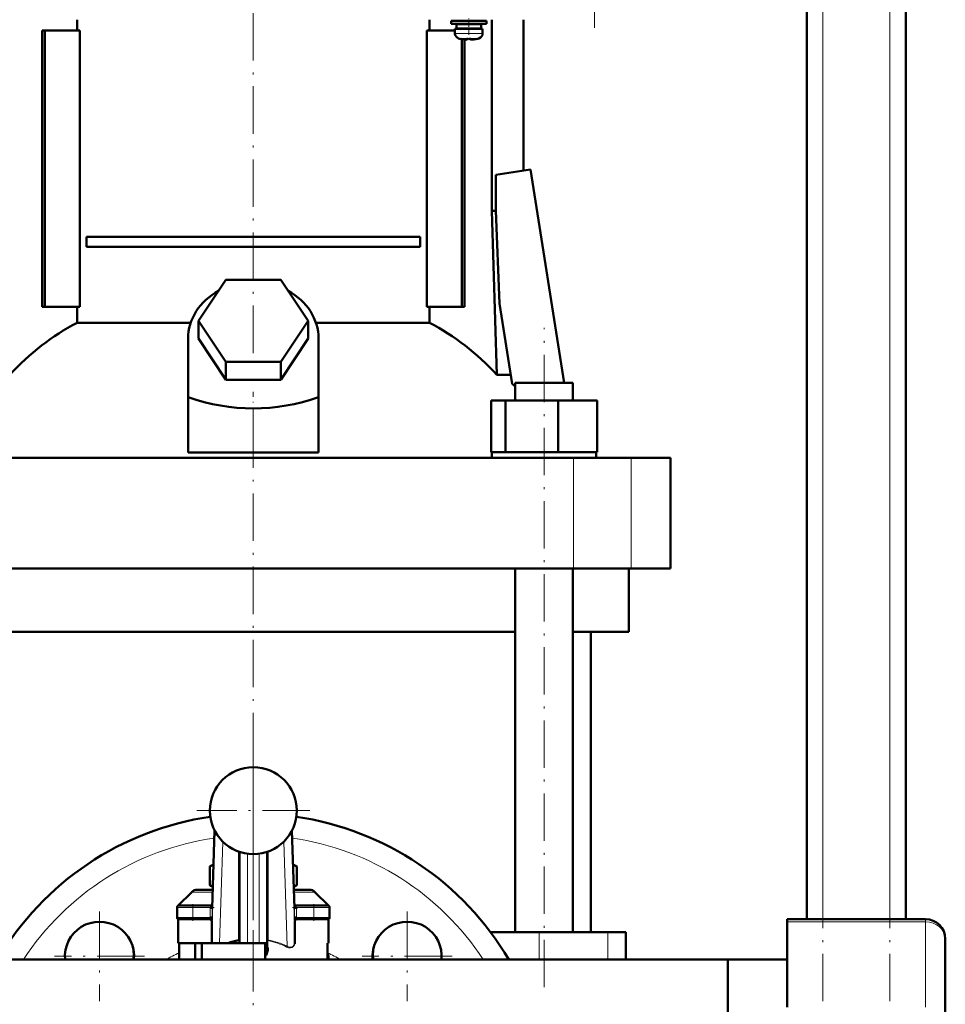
# Model space of a CAD drawing. Extents: x -1438 to 1837, y -1580 to 612.
# Tile 64 of 90: x 238 to 472, y -109 to 140. Entities that reach past the tile are written whole.
import ezdxf

# ---------------------------------------------------------------- set-up
doc = ezdxf.new("R2010")
doc.units = 0
doc.linetypes.add('DASHDOT', pattern=[18.5, 12, -3, 0.5, -3])

msp = doc.modelspace()

# ---------------------------------------------------------------- linework, layer by layer
at = {"color": 7, "linetype": 'DASHDOT', "lineweight": 18}
for p, q in [((440.79, -348.42), (440.79, 611.58)), ((457.79, -348.42), (457.79, 611.58)), ((383.09, 138.45), (383.09, 330.5)), ((296.79, 56.13), (296.79, 148.14)), ((370.33, -104.32), (370.33, 62.48)), ((296.79, -102.42), (296.79, 41.58)), ((296.79, -37.92), (296.79, -232.92)), ((296.79, -45.37), (296.79, -73.97)), ((311.09, -59.67), (282.49, -59.67)), ((257.9, -85.16), (257.9, -107.91)), ((335.68, -85.16), (335.68, -107.91)), ((269.28, -96.53), (246.53, -96.53)), ((347.06, -96.53), (324.31, -96.53))]:
    msp.add_line(p, q, dxfattribs=at)
at = {"color": 7, "lineweight": 50}
for p, q in [((436.79, -87.12), (436.79, 531.58)), ((461.79, -87.12), (461.79, 361.58)), ((252.2, 137.78), (252.2, 140.48)), ((341.38, 140.48), (341.38, 137.78)), ((351.29, 140.23), (346.79, 140.23)), ((346.79, 139.43), (346.79, 140.23)), ((349.29, 140.23), (349.29, 140.48)), ((355.79, 140.23), (351.29, 140.23)), ((353.29, 140.48), (353.29, 140.23)), ((355.79, 139.43), (355.79, 140.23)), ((357.1, 140.48), (357.1, 92.08)), ((365.09, 140.48), (365.09, 102.3)), ((244.08, 137.78), (243.37, 137.78)), ((243.37, 67.78), (243.37, 137.78)), ((252.93, 137.78), (244.08, 137.78)), ((244.08, 67.78), (244.08, 137.78)), ((252.93, 67.78), (252.93, 137.78)), ((340.66, 137.78), (340.66, 67.78)), ((347.79, 137.78), (340.66, 137.78)), ((351.29, 139.43), (346.79, 139.43)), ((347.79, 138.13), (351.29, 138.13)), ((347.79, 137), (347.79, 138.13)), ((351.29, 139.33), (348.14, 139.33)), ((348.14, 138.23), (348.14, 139.33)), ((351.29, 138.23), (348.14, 138.23)), ((349.29, 139.33), (349.29, 139.43)), ((349.29, 138.13), (349.29, 138.23)), ((355.79, 139.43), (351.29, 139.43)), ((354.44, 139.33), (351.29, 139.33)), ((354.44, 138.23), (351.29, 138.23)), ((354.79, 138.13), (351.29, 138.13)), ((353.29, 139.43), (353.29, 139.33)), ((353.29, 138.23), (353.29, 138.13)), ((354.44, 139.33), (354.44, 138.23)), ((354.79, 137), (354.79, 138.13)), ((349.36, 135.59), (349.37, 135.6)), ((349.51, 67.78), (349.51, 135.57)), ((350.21, 135.46), (350.21, 67.78)), ((350.79, 135.6), (350.79, 135.45)), ((351.79, 135.6), (351.79, 135.45)), ((353.21, 135.6), (353.22, 135.59)), ((358.15, 101.2), (366.85, 102.58)), ((366.85, 102.58), (375.4, 48.58)), ((358.15, 92.08), (358.15, 101.2)), ((357.1, 92.08), (358.15, 92.08)), ((357.1, 92.08), (358.37, 50.64)), ((359.06, 68.68), (358.15, 92.08)), ((254.6, 85.53), (338.98, 85.53)), ((254.6, 85.53), (254.6, 83.03)), ((338.98, 85.53), (338.98, 83.03)), ((338.98, 83.03), (254.6, 83.03)), ((282.93, 64.28), (289.86, 74.67)), ((289.86, 74.67), (303.72, 74.67)), ((303.72, 74.67), (310.65, 64.28)), ((243.37, 67.78), (244.08, 67.78)), ((244.08, 67.78), (252.93, 67.78)), ((252.2, 63.8), (252.2, 67.78)), ((340.66, 67.78), (349.51, 67.78)), ((341.38, 67.78), (341.38, 63.8)), ((349.51, 67.78), (350.21, 67.78)), ((362.28, 48.36), (359.06, 68.68)), ((252.2, 63.8), (280.96, 63.8)), ((289.86, 53.88), (282.93, 64.28)), ((282.93, 59.78), (282.93, 64.28)), ((310.65, 64.28), (303.72, 53.88)), ((310.65, 59.78), (310.65, 64.28)), ((312.62, 63.8), (341.38, 63.8)), ((280.29, 44.93), (280.29, 59.78)), ((289.86, 49.38), (282.93, 59.78)), ((310.65, 59.78), (303.72, 49.38)), ((313.29, 44.93), (313.29, 59.78)), ((303.72, 53.88), (289.86, 53.88)), ((289.86, 49.38), (289.86, 53.88)), ((303.72, 49.38), (303.72, 53.88)), ((358.37, 50.64), (361.92, 50.64)), ((303.72, 49.38), (289.86, 49.38)), ((363.03, 48.58), (375.49, 48.58)), ((363.03, 44.08), (363.03, 48.58)), ((375.49, 48.58), (377.63, 48.58)), ((377.63, 44.08), (377.63, 48.58)), ((377.63, 44.08), (377.63, 48.58)), ((280.29, 30.94), (280.29, 44.93)), ((313.29, 30.94), (313.29, 44.93)), ((356.95, 44.08), (360.53, 44.08)), ((356.95, 31.08), (356.95, 44.08)), ((360.53, 44.08), (373.92, 44.08)), ((360.53, 31.08), (360.53, 44.08)), ((373.92, 44.08), (383.71, 44.08)), ((373.92, 31.08), (373.92, 44.08)), ((383.71, 31.08), (383.71, 44.08)), ((383.71, 31.08), (383.71, 44.08)), ((280.29, 30.94), (296.79, 30.94)), ((296.79, 30.94), (313.29, 30.94)), ((356.95, 31.08), (357.32, 31.08)), ((357.13, 31.08), (360.16, 31.08)), ((357.13, 29.58), (357.13, 31.08)), ((360.16, 31.08), (360.53, 31.08)), ((360.53, 31.08), (361.91, 31.08)), ((361.91, 31.08), (372.54, 31.08)), ((372.54, 31.08), (373.92, 31.08)), ((373.92, 31.08), (374.93, 31.08)), ((374.93, 31.08), (382.7, 31.08)), ((382.7, 31.08), (383.71, 31.08)), ((383.53, 31.08), (383.53, 29.58)), ((383.53, 31.08), (383.53, 29.58)), ((215.8, 29.58), (377.78, 29.58)), ((377.78, 29.58), (392.36, 29.58)), ((392.36, 29.58), (402.29, 29.58)), ((402.29, 1.58), (402.29, 29.58)), ((377.78, 1.58), (215.8, 1.58)), ((363.03, -90.42), (363.03, 1.58)), ((377.63, -90.42), (377.63, 1.58)), ((392.36, 1.58), (377.78, 1.58)), ((391.79, -14.42), (391.79, 1.58)), ((402.29, 1.58), (392.36, 1.58)), ((296.79, -14.42), (230.55, -14.42)), ((363.03, -14.42), (296.79, -14.42)), ((391.79, -14.42), (377.63, -14.42)), ((382.14, -90.42), (382.14, -14.42)), ((286.38, -84.32), (287.01, -64.71)), ((306.57, -64.71), (307.2, -84.32)), ((293.29, -70.1), (293.29, -93.17)), ((300.29, -93.17), (300.29, -70.1)), ((286.74, -73.27), (285.82, -73.8)), ((285.82, -78.55), (285.82, -73.8)), ((307.76, -73.8), (306.85, -73.27)), ((307.76, -78.55), (307.76, -73.8)), ((282.62, -79.67), (286.53, -79.67)), ((285.82, -78.55), (286.55, -78.97)), ((307.03, -78.97), (307.76, -78.55)), ((307.05, -79.67), (310.96, -79.67)), ((281.21, -80.26), (277.79, -83.67)), ((312.38, -80.26), (315.79, -83.67)), ((277.5, -86.67), (277.5, -84.17)), ((277.79, -83.67), (280.08, -83.67)), ((277.79, -83.72), (277.79, -83.67)), ((278, -83.67), (281.5, -83.67)), ((280.08, -83.67), (280.79, -83.67)), ((286.4, -83.67), (281.5, -83.67)), ((312.08, -83.67), (307.18, -83.67)), ((307.2, -84.2), (307.7, -84.17)), ((307.21, -84.36), (307.2, -84.32)), ((307.21, -84.47), (307.21, -84.36)), ((312.08, -83.67), (315.58, -83.67)), ((312.79, -83.67), (313.51, -83.67)), ((313.51, -83.67), (315.79, -83.67)), ((315.79, -83.72), (315.79, -83.67)), ((316.08, -86.67), (316.08, -84.17)), ((277.79, -93.17), (277.79, -87.13)), ((278, -87.17), (281.5, -87.17)), ((285.84, -87.17), (281.5, -87.17)), ((286.37, -86.67), (285.87, -86.67)), ((307.71, -86.67), (307.21, -86.67)), ((312.08, -87.17), (307.74, -87.17)), ((312.08, -87.17), (315.58, -87.17)), ((315.79, -93.17), (315.79, -87.13)), ((431.79, -87.79), (431.79, -87.12)), ((431.79, -87.12), (466.79, -87.12)), ((286.29, -91.29), (286.29, -87.67)), ((307.29, -87.67), (307.29, -91.29)), ((431.79, -87.79), (431.79, -109.44)), ((286.29, -91.29), (286.29, -93.02)), ((307.29, -92.91), (307.29, -91.29)), ((369.04, -90.42), (356.79, -90.42)), ((386.41, -90.42), (369.04, -90.42)), ((391.04, -90.42), (386.41, -90.42)), ((391.04, -90.42), (391.04, -97.37)), ((471.79, -92.12), (471.79, -113.77)), ((286.32, -93.17), (277.79, -93.17)), ((278.03, -97.37), (278.03, -93.17)), ((282.09, -93.17), (282.09, -97.37)), ((283.79, -93.17), (283.79, -97.37)), ((286.32, -93.17), (288.27, -93.17)), ((288.27, -93.17), (290.42, -93.17)), ((293.29, -93.17), (290.42, -93.17)), ((293.57, -93.17), (293.29, -93.17)), ((293.29, -93.17), (295.29, -93.17)), ((295.29, -93.17), (298.29, -93.17)), ((298.29, -93.17), (300.29, -93.17)), ((299.79, -95.29), (299.79, -93.17)), ((300.29, -93.17), (299.9, -93.17)), ((300.49, -92.55), (300.29, -92.55)), ((300.29, -93.17), (300.29, -93.5)), ((300.29, -94.31), (300.29, -93.5)), ((300.29, -94.31), (300.49, -94.31)), ((307.29, -92.91), (307.29, -93.39)), ((315.55, -97.37), (315.55, -93.17)), ((315.79, -93.17), (315.55, -93.17)), ((299.79, -95.29), (299.79, -96.2)), ((299.79, -96.51), (299.79, -96.2)), ((299.79, -96.51), (299.79, -97.37)), ((315.79, -97.37), (315.79, -96.67)), ((416.79, -97.37), (150.24, -97.37)), ((391.04, -97.37), (416.79, -97.37)), ((416.79, -97.37), (431.79, -97.37)), ((416.79, -102.03), (416.79, -97.37)), ((416.79, -97.37), (431.79, -97.37)), ((416.79, -97.37), (416.79, -135.42)), ((416.79, -173.47), (416.79, -102.03))]:
    msp.add_line(p, q, dxfattribs=at)
at = {"color": 7, "lineweight": 18}
for p, q in [((440.79, -87.12), (440.79, 531.58)), ((457.79, -87.12), (457.79, 531.58)), ((351.29, 137), (347.79, 137)), ((351.29, 135.75), (348.72, 135.75)), ((351.32, 137), (351.29, 137)), ((351.31, 135.75), (351.29, 135.75)), ((353.86, 135.75), (351.31, 135.75)), ((351.32, 137), (354.79, 137)), ((377.78, 1.58), (377.78, 29.58)), ((392.36, 1.58), (392.36, 29.58)), ((286.37, -84.47), (287.01, -64.72)), ((306.57, -64.72), (307.21, -84.47)), ((287.14, -64.96), (286.29, -91.29)), ((307.29, -91.29), (306.44, -64.96)), ((289.11, -67.54), (288.27, -93.17)), ((305.33, -94), (304.48, -67.54)), ((293.04, -70.01), (293.04, -92.45)), ((295.29, -70.57), (295.29, -93.17)), ((298.29, -93.17), (298.29, -70.57)), ((300.54, -92.37), (300.54, -70.01)), ((281.21, -80.26), (286.51, -80.26)), ((307.07, -80.26), (312.38, -80.26)), ((277.5, -84.17), (281.5, -84.17)), ((281.5, -84.17), (281.5, -83.67)), ((281.5, -84.17), (281.5, -86.67)), ((285.88, -84.17), (281.5, -84.17)), ((285.87, -86.67), (285.87, -84.47)), ((286.37, -84.47), (285.87, -84.47)), ((285.88, -84.17), (286.38, -84.2)), ((286.38, -84.32), (286.37, -84.47)), ((286.37, -86.67), (286.37, -84.47)), ((307.71, -84.47), (307.21, -84.47)), ((307.21, -84.47), (307.21, -86.67)), ((312.08, -84.17), (307.7, -84.17)), ((307.71, -84.47), (307.71, -86.67)), ((312.08, -84.17), (312.08, -83.67)), ((312.08, -84.17), (316.08, -84.17)), ((312.08, -84.17), (312.08, -86.67)), ((277.5, -86.67), (281.5, -86.67)), ((285.87, -86.67), (281.5, -86.67)), ((281.5, -87.17), (281.5, -86.67)), ((312.08, -86.67), (307.71, -86.67)), ((312.08, -86.67), (316.08, -86.67)), ((312.08, -87.17), (312.08, -86.67)), ((466.79, -87.79), (466.79, -87.12)), ((286.29, -87.67), (286.34, -87.67)), ((307.24, -87.67), (307.29, -87.67)), ((431.79, -87.79), (466.79, -87.79)), ((466.79, -87.79), (466.79, -109.44)), ((369.04, -90.42), (369.04, -97.37)), ((386.41, -90.42), (386.41, -97.37)), ((300.49, -94.31), (300.49, -92.55)), ((315.55, -96.67), (315.79, -96.67))]:
    msp.add_line(p, q, dxfattribs=at)
at = {"color": 7, "linetype": 'DASHDOT', "lineweight": 18, "ltscale": 0.104369}
msp.add_line((351.29, 136.65), (351.29, 140.82), dxfattribs=at)
at = {"color": 7, "linetype": 'DASHDOT', "lineweight": 18, "ltscale": 0.00094223}
msp.add_line((350.29, 135.45), (350.29, 135.41), dxfattribs=at)
at = {"color": 7, "linetype": 'DASHDOT', "lineweight": 18, "ltscale": 0.000795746}
msp.add_line((352.29, 135.45), (352.29, 135.42), dxfattribs=at)
at = {"color": 7, "linetype": 'DASHDOT', "lineweight": 18, "ltscale": 0.419809}
msp.add_line((296.79, 29.54), (296.79, 46.33), dxfattribs=at)
at = {"color": 7, "linetype": 'DASHDOT', "lineweight": 18, "ltscale": 0.146924}
msp.add_line((286.89, -84.17), (281.01, -84.17), dxfattribs=at)
at = {"color": 7, "linetype": 'DASHDOT', "lineweight": 18, "ltscale": 0.105}
for p, q in [((281.5, -87.52), (281.5, -83.32)), ((312.08, -83.32), (312.08, -87.52))]:
    msp.add_line(p, q, dxfattribs=at)
at = {"color": 7, "linetype": 'DASHDOT', "lineweight": 18, "ltscale": 0.066204}
msp.add_line((285.87, -86.89), (285.87, -84.25), dxfattribs=at)
at = {"color": 7, "linetype": 'DASHDOT', "lineweight": 18, "ltscale": 0.146909}
msp.add_line((312.57, -84.17), (306.69, -84.17), dxfattribs=at)
at = {"color": 7, "linetype": 'DASHDOT', "lineweight": 18, "ltscale": 0.066219}
msp.add_line((307.71, -84.25), (307.71, -86.89), dxfattribs=at)
at = {"color": 7, "linetype": 'DASHDOT', "lineweight": 18, "ltscale": 0.131287}
msp.add_line((281.06, -86.67), (286.32, -86.67), dxfattribs=at)
at = {"color": 7, "linetype": 'DASHDOT', "lineweight": 18, "ltscale": 0.13132}
msp.add_line((307.26, -86.67), (312.52, -86.67), dxfattribs=at)
at = {"color": 7, "linetype": 'DASHDOT', "lineweight": 18, "ltscale": 0.126018}
msp.add_line((296.79, -92.75), (296.79, -97.79), dxfattribs=at)
at = {"color": 7, "lineweight": 50}
for points in [[(350.79, 135.45), (350.79, 135.44), (350.79, 135.44), (350.78, 135.44), (350.76, 135.43), (350.7, 135.42), (350.29, 135.45)], [(351.79, 135.45), (351.79, 135.44), (351.8, 135.44), (351.81, 135.43), (351.84, 135.43)], [(351.79, 135.45), (351.79, 135.44), (351.8, 135.44), (351.8, 135.44), (351.82, 135.43), (351.87, 135.43), (352.02, 135.43), (352.29, 135.45)], [(285.84, -87.17), (285.84, -87.17), (285.84, -87.17), (285.85, -87.17), (285.85, -87.16), (285.86, -87.08), (285.87, -86.67)], [(307.71, -86.67), (307.73, -87.12), (307.73, -87.17), (307.74, -87.17), (307.74, -87.17), (307.74, -87.17)], [(293.04, -92.45), (293.17, -92.47), (293.23, -92.54), (293.29, -92.71), (293.29, -92.75)], [(300.29, -93.5), (300.27, -93.9), (300.21, -94.3), (300.11, -94.64), (299.98, -94.97), (299.79, -95.29)], [(299.79, -96.51), (300, -96.21), (300.17, -95.9), (300.33, -95.46), (300.44, -95.01), (300.49, -94.31)]]:
    msp.add_lwpolyline(points, dxfattribs=at)
at = {"color": 7, "lineweight": 18}
for points in [[(285.88, -84.17), (285.95, -83.93), (286.05, -83.81), (286.19, -83.72), (286.4, -83.67)], [(307.18, -83.67), (307.33, -83.7), (307.53, -83.81), (307.63, -83.93), (307.7, -84.17)], [(286.34, -87.67), (286.34, -87.67), (286.34, -87.67), (286.35, -87.67), (286.35, -87.65), (286.36, -87.51), (286.37, -86.67)], [(307.21, -86.67), (307.22, -87.49), (307.23, -87.65), (307.24, -87.67), (307.24, -87.67), (307.24, -87.67), (307.24, -87.67)], [(299.79, -96.2), (299.97, -95.87), (300.17, -95.3), (300.25, -94.92), (300.29, -94.31)], [(306.44, -94.34), (306.2, -94.39), (305.95, -94.39), (305.7, -94.35), (305.22, -94.18)], [(305.33, -94), (305.72, -94.17), (306.1, -94.23), (306.37, -94.21), (306.61, -94.12), (306.83, -93.95), (307.01, -93.74), (307.14, -93.48), (307.23, -93.2), (307.29, -92.91)]]:
    msp.add_lwpolyline(points, dxfattribs=at)
at = {"color": 7, "lineweight": 50}
for centre, radius, start, end in [((349.09, 137), 1.3, 180, 253.3985), ((351.29, 144.38), 9, 253.3985, 257.6222), ((351.29, 144.38), 8.99, 257.6503, 263.6107), ((351.29, 144.38), 8.99, 257.6503, 263.6107), ((350.75, 139.46), 4.04, 263.5178, 266.839), ((351.29, 145.49), 9.9, 267.106, 269.9999), ((351.29, 145.49), 9.9, 267.106, 269.9999), ((351.29, 145.49), 9.9, 269.9998, 272.8943), ((351.29, 145.49), 9.9, 269.9998, 272.8943), ((351.87, 139), 3.58, 272.1824, 275.7456), ((351.29, 144.38), 8.99, 276.3897, 282.3492), ((351.29, 144.38), 8.99, 276.3893, 282.3497), ((351.29, 144.38), 9, 282.3778, 286.6016), ((353.49, 137), 1.3, 286.6016, 360), ((313.79, -2.69), 70.4, 45.6234, 46.4754), ((296.79, -59.67), 11, 0, 180), ((296.79, -59.67), 11, 180, 360), ((296.79, -135.42), 75, 98.3497, 149.5138), ((296.79, -135.42), 75, 30.4862, 81.6505), ((289.78, -80.58), 7.86, 112.8444, 120.2817), ((303.8, -80.58), 7.86, 59.7182, 67.1558), ((282.62, -81.67), 2, 90, 135), ((289.94, -71.47), 8.2, 239.8228, 245.5725), ((303.64, -71.47), 8.2, 294.4276, 300.1772), ((310.96, -81.67), 2, 45, 90), ((278, -84.17), 0.5, 90, 180), ((302.68, -84.47), 5.03, 0.0091, 3.3503), ((315.58, -84.17), 0.5, 0, 90), ((278, -86.67), 0.5, 180, 270), ((285.79, -87.67), 0.5, 0, 90), ((285.84, -87.64), 0.468, 74.2148, 89.9217), ((307.79, -87.67), 0.5, 90, 180), ((307.74, -87.64), 0.468, 90.0782, 105.7852), ((315.58, -86.67), 0.5, 270, 360), ((466.79, -92.12), 5, 0, 90), ((257.9, -96.53), 8.75, 354.4843, 185.5157), ((335.68, -96.53), 8.75, 354.4843, 185.5157), ((257.55, -96.18), 9, 352.3723, 13.6088), ((288.9, -92.61), 2.64, 189.0488, 192.3324), ((296.79, -111.08), 19.01, 101.3842, 109.5952), ((301.55, -92.74), 1.08, 159.8479, 169.5858), ((305.77, -94.39), 0.586, 137.7788, 158.2979), ((336.04, -96.18), 9, 166.3866, 187.6276), ((314.29, -96.67), 1.5, 0, 32.7427)]:
    msp.add_arc(centre, radius, start, end, dxfattribs=at)
at = {"color": 7, "lineweight": 18}
for centre, radius, start, end in [((296.79, -135.42), 69.5, 98.1397, 146.8057), ((296.79, -135.42), 69.5, 33.1943, 81.8605), ((290.88, -84.47), 5, 176.6386, 179.9995), ((296.77, -111.01), 18.83, 63.3445, 78.6141), ((296.79, -111.25), 19.25, 63.6535, 78.7666), ((306.05, -93.18), 1.22, 288.9048, 323.0774), ((305.58, -92.85), 1.79, 323.5555, 342.5626), ((296.79, -135.42), 44, 115.2395, 120.1437), ((296.79, -135.42), 44, 59.8563, 64.7607)]:
    msp.add_arc(centre, radius, start, end, dxfattribs=at)
at = {"color": 7, "lineweight": 50}
for centre, major_axis, ratio, start_param, end_param in [((296.79, 59.78), (-16.5, 0), 0.866025, 5.274709, 6.283185), ((296.79, 59.78), (-16.5, 0), 0.866025, 3.141593, 4.150069), ((279.13, -1.45), (0, 72.02), 0.882948, 0.43727, 0.762454), ((314.45, -1.45), (0, 72.02), 0.882948, 5.520731, 5.845916), ((296.79, 188.18), (0, 146.07), 0.57735, 2.94467, 3.338515), ((285.84, -87.67), (0, -0.5), 0.999475, 1.570796, 2.883524), ((307.74, -87.67), (0, 0.5), 0.999475, 0.258065, 1.570796), ((300.54, -92.55), (-0.25, 0), 0.707107, 4.712389, 6.283185)]:
    msp.add_ellipse(centre, major_axis=major_axis, ratio=ratio, start_param=start_param, end_param=end_param, dxfattribs=at)
at = {"color": 7, "lineweight": 18}
msp.add_ellipse((466.79, -92.12), major_axis=(5, 0), ratio=0.866025, start_param=0, end_param=1.570796, dxfattribs=at)

doc.saveas('drawing.dxf')
